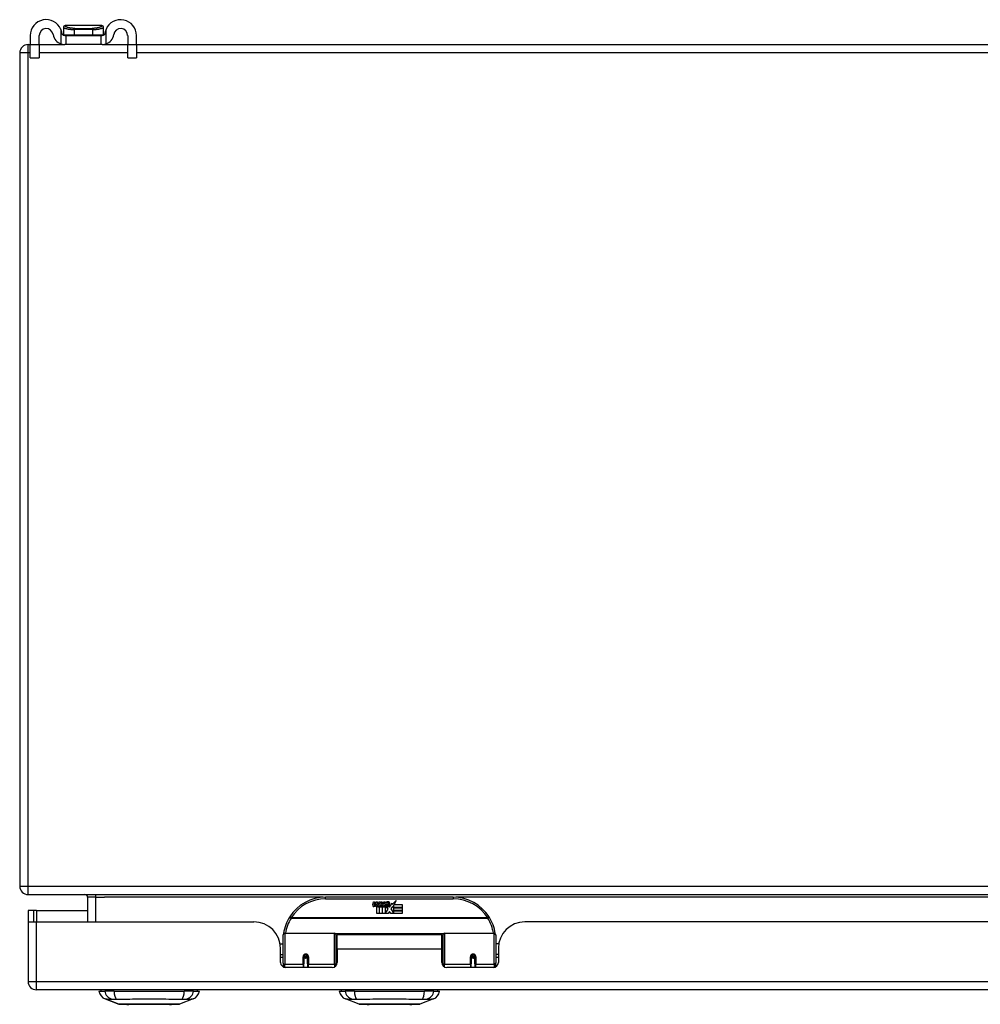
# Model space of a CAD drawing. Header units: inches. Extents: x 19 to 446, y 48 to 210.
# Tile 1 of 29: x 19 to 30, y 48 to 59. Entities that reach past the tile are written whole.
import ezdxf

# ---------------------------------------------------------------- set-up
doc = ezdxf.new("R2010")
doc.units = ezdxf.units.IN
doc.header["$MEASUREMENT"] = 0
doc.layers.add('Visible Edges(ANSI)', color=7, linetype='Continuous', lineweight=25)
doc.layers.add('Visible Tangent Edges(ANSI)', color=7, linetype='Continuous', lineweight=25)

msp = doc.modelspace()

# ---------------------------------------------------------------- linework, layer by layer
at = {"layer": 'Visible Edges(ANSI)'}
for p, q in [((19.038, 59.101), (19.038, 59.1)), ((19.038, 59.1), (19.038, 59.011)), ((19.491, 59.121), (19.057, 59.121)), ((19.51, 59.1), (19.51, 59.101)), ((19.51, 59.011), (19.51, 59.1)), ((18.649, 59.003), (18.649, 58.896)), ((18.754, 58.896), (18.754, 59.003)), ((19.053, 59.003), (19.071, 59.003)), ((19.071, 58.898), (19.071, 59.003)), ((19.071, 59.003), (19.477, 59.003)), ((19.477, 59.003), (19.495, 59.003)), ((19.477, 59.003), (19.477, 58.898)), ((19.794, 59.003), (19.794, 58.896)), ((19.899, 58.896), (19.899, 59.003)), ((18.623, 58.898), (18.649, 58.898)), ((18.649, 58.74), (18.649, 58.896)), ((18.754, 58.898), (19.053, 58.898)), ((18.754, 58.896), (18.754, 58.74)), ((19.071, 58.898), (19.053, 58.898)), ((19.477, 58.898), (19.071, 58.898)), ((19.495, 58.898), (19.477, 58.898)), ((19.495, 58.898), (19.794, 58.898)), ((19.794, 58.74), (19.794, 58.896)), ((19.899, 58.898), (60.425, 58.898)), ((19.899, 58.896), (19.899, 58.74)), ((18.524, 58.799), (18.524, 48.997)), ((18.649, 58.74), (18.754, 58.74)), ((19.794, 58.74), (19.899, 58.74)), ((18.623, 48.898), (60.425, 48.898)), ((19.322, 48.867), (19.322, 48.578)), ((23.622, 48.868), (22.122, 48.868)), ((22.677, 48.779), (22.684, 48.813)), ((22.684, 48.813), (22.697, 48.813)), ((22.697, 48.813), (22.691, 48.779)), ((22.713, 48.791), (22.717, 48.813)), ((22.717, 48.813), (22.731, 48.813)), ((22.731, 48.813), (22.724, 48.779)), ((22.744, 48.768), (22.741, 48.768)), ((22.743, 48.759), (22.744, 48.768)), ((22.747, 48.791), (22.751, 48.813)), ((22.751, 48.813), (22.764, 48.813)), ((22.764, 48.813), (22.755, 48.759)), ((22.761, 48.759), (22.785, 48.785)), ((22.771, 48.813), (22.788, 48.813)), ((22.785, 48.785), (22.771, 48.813)), ((22.79, 48.777), (22.777, 48.759)), ((22.779, 48.756), (22.786, 48.766)), ((22.786, 48.766), (22.786, 48.675)), ((22.788, 48.813), (22.795, 48.794)), ((22.792, 48.777), (22.79, 48.777)), ((22.79, 48.773), (22.798, 48.756)), ((22.79, 48.675), (22.79, 48.773)), ((22.8, 48.759), (22.792, 48.777)), ((22.795, 48.794), (22.797, 48.794)), ((22.797, 48.794), (22.811, 48.813)), ((22.827, 48.813), (22.803, 48.785)), ((22.803, 48.785), (22.816, 48.759)), ((22.811, 48.813), (22.827, 48.813)), ((22.826, 48.789), (22.863, 48.789)), ((22.833, 48.801), (22.833, 48.81)), ((22.861, 48.78), (22.837, 48.78)), ((22.873, 48.752), (22.904, 48.796)), ((22.904, 48.796), (22.906, 48.781)), ((22.906, 48.781), (22.95, 48.828)), ((22.924, 48.777), (22.908, 48.747)), ((22.924, 48.748), (22.924, 48.777)), ((22.95, 48.828), (22.926, 48.78)), ((22.926, 48.78), (23.022, 48.78)), ((23.022, 48.78), (23.022, 48.748)), ((18.69, 48.712), (18.622, 48.712)), ((18.622, 48.712), (18.622, 48.595)), ((18.721, 48.712), (18.69, 48.712)), ((18.69, 48.578), (18.69, 48.712)), ((18.721, 48.712), (19.322, 48.712)), ((22.722, 48.675), (22.722, 48.754)), ((22.752, 48.675), (22.722, 48.675)), ((22.74, 48.762), (22.74, 48.756)), ((22.74, 48.756), (22.752, 48.756)), ((22.755, 48.759), (22.743, 48.759)), ((22.752, 48.756), (22.752, 48.675)), ((22.756, 48.756), (22.779, 48.756)), ((22.756, 48.675), (22.756, 48.756)), ((22.786, 48.675), (22.756, 48.675)), ((22.777, 48.759), (22.761, 48.759)), ((22.857, 48.675), (22.79, 48.675)), ((22.798, 48.756), (22.82, 48.756)), ((22.816, 48.759), (22.8, 48.759)), ((22.82, 48.756), (22.82, 48.676)), ((22.82, 48.676), (22.857, 48.725)), ((22.857, 48.725), (22.836, 48.755)), ((22.871, 48.701), (22.857, 48.675)), ((22.866, 48.763), (22.873, 48.752)), ((22.889, 48.675), (22.871, 48.701)), ((22.907, 48.757), (22.887, 48.729)), ((22.887, 48.729), (22.924, 48.676)), ((23.022, 48.675), (22.889, 48.675)), ((22.908, 48.747), (22.907, 48.757)), ((23.022, 48.748), (22.924, 48.748)), ((22.924, 48.743), (23.022, 48.743)), ((22.924, 48.711), (22.924, 48.743)), ((23.022, 48.711), (22.924, 48.711)), ((22.924, 48.707), (23.022, 48.707)), ((22.924, 48.676), (22.924, 48.707)), ((23.022, 48.743), (23.022, 48.711)), ((23.022, 48.707), (23.022, 48.675)), ((18.622, 48.595), (18.622, 47.877)), ((18.624, 48.578), (18.721, 48.578)), ((18.721, 48.578), (21.279, 48.578)), ((37.931, 48.578), (24.465, 48.578)), ((21.622, 48.093), (21.622, 48.423)), ((21.642, 48.443), (22.227, 48.443)), ((22.243, 48.427), (22.243, 48.089)), ((22.257, 48.255), (22.257, 48.423)), ((23.488, 48.423), (22.257, 48.423)), ((23.488, 48.255), (23.488, 48.423)), ((23.502, 48.089), (23.502, 48.427)), ((23.518, 48.443), (24.103, 48.443)), ((24.122, 48.423), (24.122, 48.093)), ((21.587, 48.318), (21.622, 48.318)), ((22.243, 48.351), (22.257, 48.351)), ((23.502, 48.351), (23.488, 48.351)), ((24.158, 48.318), (24.122, 48.318)), ((21.591, 48.1), (21.591, 48.266)), ((21.591, 48.192), (21.622, 48.192)), ((22.257, 48.255), (22.257, 48.1)), ((23.488, 48.1), (23.488, 48.255)), ((24.153, 48.192), (24.122, 48.192)), ((24.153, 48.266), (24.153, 48.1)), ((21.622, 48.159), (21.591, 48.159)), ((21.622, 48.093), (21.622, 48.048)), ((21.867, 48.176), (21.91, 48.167)), ((21.867, 48.171), (21.867, 48.084)), ((21.904, 48.168), (21.867, 48.168)), ((21.867, 48.041), (21.867, 48.084)), ((21.906, 48.159), (21.87, 48.159)), ((21.91, 48.084), (21.91, 48.171)), ((21.91, 48.084), (21.91, 48.041)), ((22.243, 48.16), (22.257, 48.16)), ((22.243, 48.062), (22.243, 48.089)), ((23.502, 48.16), (23.488, 48.16)), ((23.502, 48.089), (23.502, 48.062)), ((23.878, 48.176), (23.835, 48.167)), ((23.835, 48.171), (23.835, 48.084)), ((23.835, 48.041), (23.835, 48.084)), ((23.875, 48.159), (23.839, 48.159)), ((23.841, 48.168), (23.878, 48.168)), ((23.878, 48.084), (23.878, 48.171)), ((23.878, 48.084), (23.878, 48.041)), ((24.153, 48.159), (24.122, 48.159)), ((24.122, 48.048), (24.122, 48.093)), ((22.198, 48.041), (21.651, 48.041)), ((24.094, 48.041), (23.547, 48.041)), ((60.326, 47.778), (18.721, 47.778)), ((19.456, 47.763), (19.524, 47.763)), ((19.635, 47.763), (19.524, 47.763)), ((19.635, 47.763), (20.458, 47.763)), ((20.569, 47.763), (20.458, 47.763)), ((20.569, 47.763), (20.637, 47.763)), ((22.282, 47.763), (22.35, 47.763)), ((22.461, 47.763), (22.35, 47.763)), ((22.461, 47.763), (23.284, 47.763)), ((23.395, 47.763), (23.284, 47.763)), ((23.395, 47.763), (23.463, 47.763)), ((19.69, 47.608), (19.53, 47.67)), ((20.563, 47.67), (20.403, 47.608)), ((22.516, 47.608), (22.356, 47.67)), ((23.389, 47.67), (23.229, 47.608))]:
    msp.add_line(p, q, dxfattribs=at)
at = {"layer": 'Visible Edges(ANSI)', "flags": 128}
for points in [[(19.022, 59.029), (19.022, 59.031), (19.021, 59.033), (19.021, 59.035), (19.021, 59.037), (19.02, 59.039), (19.02, 59.041), (19.02, 59.043), (19.019, 59.045), (19.019, 59.047), (19.018, 59.049), (19.018, 59.051), (19.017, 59.053), (19.016, 59.055), (19.016, 59.057), (19.015, 59.059), (19.015, 59.061), (19.014, 59.063), (19.013, 59.065), (19.013, 59.067), (19.012, 59.069), (19.011, 59.071), (19.011, 59.073), (19.01, 59.074), (19.009, 59.076)], [(19.539, 59.076), (19.538, 59.074), (19.537, 59.073), (19.537, 59.071), (19.536, 59.069), (19.535, 59.067), (19.535, 59.065), (19.534, 59.063), (19.533, 59.061), (19.533, 59.059), (19.532, 59.057), (19.531, 59.055), (19.531, 59.053), (19.53, 59.051), (19.53, 59.049), (19.529, 59.047), (19.529, 59.045), (19.528, 59.043), (19.528, 59.041), (19.528, 59.039), (19.527, 59.037), (19.527, 59.035), (19.526, 59.033), (19.526, 59.031), (19.526, 59.029)], [(19.053, 59.003), (19.051, 59.003), (19.05, 59.003), (19.048, 59.003), (19.047, 59.003), (19.045, 59.004), (19.043, 59.004), (19.042, 59.005), (19.04, 59.006), (19.039, 59.006), (19.037, 59.007), (19.035, 59.008), (19.034, 59.009), (19.032, 59.011), (19.031, 59.012), (19.03, 59.013), (19.028, 59.015), (19.027, 59.016), (19.026, 59.018), (19.025, 59.02), (19.024, 59.022), (19.024, 59.024), (19.023, 59.025), (19.022, 59.027), (19.022, 59.029)], [(19.526, 59.029), (19.526, 59.027), (19.525, 59.025), (19.524, 59.024), (19.524, 59.022), (19.523, 59.02), (19.522, 59.018), (19.521, 59.016), (19.52, 59.015), (19.518, 59.013), (19.517, 59.012), (19.516, 59.011), (19.514, 59.009), (19.513, 59.008), (19.511, 59.007), (19.509, 59.006), (19.508, 59.006), (19.506, 59.005), (19.505, 59.004), (19.503, 59.004), (19.501, 59.003), (19.5, 59.003), (19.498, 59.003), (19.497, 59.003), (19.495, 59.003)], [(19.009, 58.905), (19.011, 58.904), (19.013, 58.904), (19.015, 58.903), (19.017, 58.903), (19.019, 58.902), (19.021, 58.902), (19.023, 58.901), (19.025, 58.901), (19.027, 58.9), (19.029, 58.9), (19.03, 58.9), (19.032, 58.899), (19.034, 58.899), (19.036, 58.899), (19.038, 58.899), (19.04, 58.898), (19.042, 58.898), (19.043, 58.898), (19.045, 58.898), (19.047, 58.898), (19.048, 58.898), (19.05, 58.898), (19.051, 58.898), (19.053, 58.898)], [(19.495, 58.898), (19.497, 58.898), (19.498, 58.898), (19.5, 58.898), (19.501, 58.898), (19.503, 58.898), (19.505, 58.898), (19.506, 58.898), (19.508, 58.898), (19.51, 58.899), (19.512, 58.899), (19.514, 58.899), (19.516, 58.899), (19.518, 58.9), (19.519, 58.9), (19.521, 58.9), (19.523, 58.901), (19.525, 58.901), (19.527, 58.902), (19.529, 58.902), (19.531, 58.903), (19.533, 58.903), (19.535, 58.904), (19.537, 58.904), (19.539, 58.905)], [(21.628, 48.442), (21.628, 48.442), (21.628, 48.441), (21.628, 48.441), (21.628, 48.441), (21.628, 48.441), (21.628, 48.44), (21.628, 48.44), (21.628, 48.44), (21.628, 48.44), (21.628, 48.439), (21.628, 48.439), (21.628, 48.439), (21.628, 48.439), (21.627, 48.438), (21.627, 48.438), (21.627, 48.438), (21.627, 48.438), (21.627, 48.437), (21.627, 48.437), (21.627, 48.437), (21.627, 48.437), (21.627, 48.436), (21.627, 48.436), (21.627, 48.436)], [(24.118, 48.436), (24.118, 48.436), (24.118, 48.436), (24.118, 48.437), (24.118, 48.437), (24.118, 48.437), (24.118, 48.437), (24.118, 48.438), (24.118, 48.438), (24.118, 48.438), (24.117, 48.438), (24.117, 48.439), (24.117, 48.439), (24.117, 48.439), (24.117, 48.439), (24.117, 48.44), (24.117, 48.44), (24.117, 48.44), (24.117, 48.44), (24.117, 48.441), (24.117, 48.441), (24.117, 48.441), (24.117, 48.441), (24.117, 48.442), (24.117, 48.442)], [(21.867, 48.171), (21.867, 48.173), (21.867, 48.176), (21.868, 48.178), (21.869, 48.181), (21.871, 48.183), (21.873, 48.186), (21.875, 48.187), (21.877, 48.189), (21.88, 48.19), (21.882, 48.191), (21.885, 48.192), (21.888, 48.192), (21.891, 48.192), (21.894, 48.191), (21.897, 48.19), (21.899, 48.189), (21.902, 48.187), (21.904, 48.186), (21.906, 48.183), (21.907, 48.181), (21.908, 48.178), (21.909, 48.176), (21.91, 48.173), (21.91, 48.171)], [(23.835, 48.171), (23.835, 48.173), (23.836, 48.176), (23.837, 48.178), (23.838, 48.181), (23.839, 48.183), (23.841, 48.186), (23.843, 48.187), (23.845, 48.189), (23.848, 48.19), (23.851, 48.191), (23.854, 48.192), (23.857, 48.192), (23.86, 48.192), (23.863, 48.191), (23.865, 48.191), (23.868, 48.189), (23.87, 48.187), (23.872, 48.186), (23.874, 48.183), (23.876, 48.181), (23.877, 48.178), (23.878, 48.176), (23.878, 48.173), (23.878, 48.171)], [(22.256, 48.122), (22.256, 48.122), (22.257, 48.122), (22.257, 48.122), (22.257, 48.123), (22.257, 48.123), (22.257, 48.123), (22.257, 48.123), (22.257, 48.123), (22.257, 48.123), (22.257, 48.123), (22.257, 48.123), (22.257, 48.123), (22.257, 48.123), (22.257, 48.123), (22.257, 48.123), (22.257, 48.123), (22.257, 48.123), (22.257, 48.123), (22.257, 48.123), (22.257, 48.123), (22.257, 48.123), (22.257, 48.124), (22.257, 48.124), (22.257, 48.124)], [(23.488, 48.124), (23.488, 48.124), (23.488, 48.124), (23.488, 48.123), (23.488, 48.123), (23.488, 48.123), (23.488, 48.123), (23.488, 48.123), (23.488, 48.123), (23.488, 48.123), (23.488, 48.123), (23.488, 48.123), (23.488, 48.123), (23.488, 48.123), (23.488, 48.123), (23.488, 48.123), (23.488, 48.123), (23.488, 48.123), (23.488, 48.123), (23.488, 48.123), (23.488, 48.123), (23.488, 48.122), (23.488, 48.122), (23.488, 48.122), (23.488, 48.122)], [(19.691, 47.608), (19.692, 47.608), (19.693, 47.608), (19.695, 47.608), (19.698, 47.608), (19.702, 47.608), (19.707, 47.608), (19.712, 47.608), (19.718, 47.608), (19.725, 47.608), (19.733, 47.608), (19.742, 47.608), (19.751, 47.608), (19.761, 47.608), (19.772, 47.608), (19.783, 47.607), (19.795, 47.607), (19.808, 47.607), (19.821, 47.608), (19.835, 47.608), (19.849, 47.608), (19.864, 47.608), (19.879, 47.608), (19.895, 47.608), (19.911, 47.608), (19.927, 47.608), (19.944, 47.608), (19.96, 47.608), (19.977, 47.608), (19.995, 47.608), (20.012, 47.608), (20.029, 47.608), (20.047, 47.608), (20.064, 47.608), (20.082, 47.608), (20.099, 47.608), (20.116, 47.608), (20.133, 47.608), (20.15, 47.608), (20.167, 47.608), (20.183, 47.608), (20.199, 47.608), (20.214, 47.608), (20.23, 47.608), (20.244, 47.608), (20.259, 47.608), (20.272, 47.608), (20.285, 47.607), (20.298, 47.607), (20.31, 47.607), (20.321, 47.608), (20.332, 47.608), (20.342, 47.608), (20.351, 47.608), (20.36, 47.608), (20.368, 47.608), (20.375, 47.608), (20.381, 47.608), (20.386, 47.608), (20.391, 47.608), (20.395, 47.608), (20.398, 47.608), (20.4, 47.608), (20.401, 47.608), (20.402, 47.608)], [(22.517, 47.608), (22.518, 47.608), (22.519, 47.608), (22.521, 47.608), (22.524, 47.608), (22.528, 47.608), (22.533, 47.608), (22.538, 47.608), (22.544, 47.608), (22.551, 47.608), (22.559, 47.608), (22.568, 47.608), (22.577, 47.608), (22.587, 47.608), (22.598, 47.608), (22.609, 47.607), (22.621, 47.607), (22.634, 47.607), (22.647, 47.608), (22.661, 47.608), (22.675, 47.608), (22.69, 47.608), (22.705, 47.608), (22.72, 47.608), (22.736, 47.608), (22.753, 47.608), (22.769, 47.608), (22.786, 47.608), (22.803, 47.608), (22.82, 47.608), (22.837, 47.608), (22.855, 47.608), (22.872, 47.608), (22.89, 47.608), (22.907, 47.608), (22.925, 47.608), (22.942, 47.608), (22.959, 47.608), (22.976, 47.608), (22.992, 47.608), (23.009, 47.608), (23.025, 47.608), (23.04, 47.608), (23.055, 47.608), (23.07, 47.608), (23.084, 47.608), (23.098, 47.608), (23.111, 47.607), (23.124, 47.607), (23.136, 47.607), (23.147, 47.608), (23.158, 47.608), (23.168, 47.608), (23.177, 47.608), (23.186, 47.608), (23.193, 47.608), (23.201, 47.608), (23.207, 47.608), (23.212, 47.608), (23.217, 47.608), (23.221, 47.608), (23.224, 47.608), (23.226, 47.608), (23.227, 47.608), (23.228, 47.608)]]:
    msp.add_lwpolyline(points, dxfattribs=at)
at = {"layer": 'Visible Edges(ANSI)'}
for centre, radius, start, end in [((18.836, 59.003), 0.188, 23.0739, 180), ((19.711, 59.003), 0.187, 0, 156.9261), ((18.836, 59.003), 0.0825, 8.1564, 180), ((19.057, 59.101), 0.0197, 90, 180), ((19.491, 59.101), 0.0197, 0, 90), ((19.711, 59.003), 0.0825, 0, 171.8436), ((19.053, 59.034), 0.136, 188.1564, 251.2171), ((19.046, 59.011), 0.00787, 180, 218.1289), ((19.502, 59.011), 0.00787, 321.8711, 0), ((19.495, 59.034), 0.136, 288.7829, 351.8436), ((18.623, 58.799), 0.099, 90, 180), ((18.623, 48.997), 0.099, 180, 270), ((19.291, 48.867), 0.031, 0, 90), ((22.122, 48.368), 0.5, 90, 147.7623), ((22.705, 48.773), 0.0288, 169, 198.4748), ((22.688, 48.768), 0.0105, 198.4748, 269.6788), ((22.688, 48.782), 0.0246, 269.6788, 333.9508), ((22.703, 48.777), 0.0123, 169.9922, 203.5487), ((22.697, 48.774), 0.006, 203.5487, 276.1027), ((22.697, 48.781), 0.0126, 276.1027, 327.6083), ((22.668, 48.798), 0.0465, 328.5584, 350.8257), ((22.739, 48.773), 0.0288, 183.6169, 196.9928), ((22.721, 48.767), 0.0101, 196.9928, 269.4776), ((22.721, 48.781), 0.024, 269.4776, 327.4114), ((22.737, 48.777), 0.0123, 170, 203.5571), ((22.731, 48.774), 0.006, 203.5571, 276.03), ((22.73, 48.781), 0.0126, 276.03, 327.5992), ((22.702, 48.799), 0.0465, 327.5992, 350), ((22.852, 48.778), 0.0282, 156.1555, 203.8445), ((22.84, 48.773), 0.0152, 203.8445, 265.0802), ((22.851, 48.753), 0.0607, 81.5605, 107.3343), ((22.844, 48.773), 0.0307, 64.6784, 112.5609), ((22.845, 48.776), 0.00955, 151.4547, 231.1652), ((22.846, 48.777), 0.0109, 231.1652, 289.3797), ((22.844, 48.787), 0.0299, 260.4085, 314.1684), ((22.844, 48.783), 0.0168, 289.3797, 352.9975), ((22.853, 48.792), 0.0096, 343.5261, 64.6784), ((22.857, 48.793), 0.0197, 356.5646, 81.5605), ((22.837, 48.794), 0.0398, 314.1684, 356.5646), ((23.622, 48.368), 0.5, 32.2377, 90), ((22.723, 48.778), 0.024, 268.7952, 316.5849), ((22.844, 48.787), 0.033, 257.079, 313.1785), ((18.721, 48.595), 0.099, 180, 189.8877), ((21.279, 48.266), 0.312, 0, 90), ((22.122, 48.368), 0.5, 147.7623, 171.4919), ((23.622, 48.368), 0.5, 8.5081, 32.2377), ((24.465, 48.266), 0.312, 90, 180), ((21.642, 48.423), 0.0197, 90, 180), ((22.227, 48.427), 0.0157, 0, 90), ((23.518, 48.427), 0.0157, 90, 180), ((24.103, 48.423), 0.0197, 0, 90), ((21.651, 48.1), 0.0591, 180, 270), ((21.888, 48.171), 0.0217, 180, 350.853), ((22.198, 48.1), 0.0591, 270, 0), ((23.547, 48.1), 0.0591, 180, 270), ((23.857, 48.171), 0.0217, 189.147, 0), ((24.094, 48.1), 0.0591, 270, 0), ((18.721, 47.877), 0.099, 180, 270), ((19.573, 47.78), 0.118, 188.6009, 248.7495), ((19.515, 47.755), 0.0394, 143.1301, 168.463), ((20.52, 47.78), 0.118, 291.2505, 351.3991), ((20.578, 47.755), 0.0394, 11.537, 36.8699), ((22.399, 47.78), 0.118, 188.6009, 248.7495), ((22.341, 47.755), 0.0394, 143.1301, 168.463), ((23.346, 47.78), 0.118, 291.2505, 351.3991), ((23.404, 47.755), 0.0394, 11.537, 36.8699), ((19.691, 47.613), 0.00492, 248.7495, 269.7912), ((20.402, 47.613), 0.00492, 270.2088, 291.2505), ((22.517, 47.613), 0.00492, 248.7495, 269.7912), ((23.228, 47.613), 0.00492, 270.2088, 291.2505)]:
    msp.add_arc(centre, radius, start, end, dxfattribs=at)
for centre, start_param, end_param in [((21.888, 48.179), 3.891005, 4.221748), ((23.857, 48.179), 5.20303, 5.533773)]:
    msp.add_ellipse(centre, major_axis=(0.0217, 0), ratio=0.267949, start_param=start_param, end_param=end_param, dxfattribs=at)
at = {"layer": 'Visible Tangent Edges(ANSI)'}
for p, q in [((19.009, 59.076), (19.009, 58.905)), ((19.169, 59.011), (19.169, 59.074)), ((19.379, 59.074), (19.169, 59.074)), ((19.171, 59.088), (19.377, 59.088)), ((19.379, 59.074), (19.379, 59.011)), ((19.539, 58.905), (19.539, 59.076)), ((19.038, 59.011), (19.169, 59.011)), ((19.169, 59.011), (19.379, 59.011)), ((19.379, 59.011), (19.51, 59.011)), ((18.623, 58.799), (18.623, 58.898)), ((18.754, 58.896), (18.649, 58.896)), ((19.899, 58.896), (19.794, 58.896)), ((18.623, 58.799), (18.524, 58.799)), ((18.623, 48.997), (18.623, 58.799)), ((18.649, 58.799), (18.623, 58.799)), ((19.794, 58.799), (18.754, 58.799)), ((60.425, 58.799), (19.899, 58.799)), ((18.524, 48.997), (18.623, 48.997)), ((18.623, 48.898), (18.623, 48.997)), ((18.623, 48.997), (59.658, 48.997)), ((19.421, 48.867), (19.421, 48.898)), ((19.421, 48.867), (19.322, 48.867)), ((19.421, 48.578), (19.421, 48.867)), ((19.421, 48.867), (19.522, 48.867)), ((22.091, 48.867), (19.522, 48.867)), ((22.122, 48.848), (22.122, 48.868)), ((22.122, 48.848), (23.622, 48.848)), ((23.622, 48.868), (23.622, 48.848)), ((38.742, 48.867), (23.654, 48.867)), ((18.721, 48.712), (18.721, 48.578)), ((18.721, 47.877), (18.721, 48.578)), ((21.716, 48.624), (21.7, 48.635)), ((24.029, 48.624), (21.716, 48.624)), ((21.716, 48.62), (21.716, 48.624)), ((21.716, 48.62), (24.029, 48.62)), ((24.045, 48.635), (24.029, 48.624)), ((24.029, 48.624), (24.029, 48.62)), ((21.642, 48.443), (21.642, 48.074)), ((22.227, 48.074), (22.227, 48.443)), ((23.505, 48.435), (22.24, 48.435)), ((23.518, 48.443), (23.518, 48.074)), ((24.103, 48.074), (24.103, 48.443)), ((23.488, 48.255), (22.257, 48.255)), ((21.642, 48.042), (21.642, 48.074)), ((21.857, 48.074), (21.642, 48.074)), ((21.857, 48.074), (21.857, 48.166)), ((21.857, 48.074), (21.857, 48.041)), ((21.92, 48.166), (21.92, 48.074)), ((22.227, 48.074), (21.92, 48.074)), ((21.92, 48.041), (21.92, 48.074)), ((22.227, 48.074), (22.227, 48.049)), ((23.518, 48.049), (23.518, 48.074)), ((23.825, 48.074), (23.518, 48.074)), ((23.825, 48.074), (23.825, 48.166)), ((23.825, 48.074), (23.825, 48.041)), ((23.888, 48.166), (23.888, 48.074)), ((24.103, 48.074), (23.888, 48.074)), ((23.888, 48.041), (23.888, 48.074)), ((24.103, 48.074), (24.103, 48.042)), ((18.622, 47.877), (18.721, 47.877)), ((18.721, 47.778), (18.721, 47.877)), ((18.721, 47.877), (60.326, 47.877)), ((19.53, 47.67), (19.69, 47.608))]:
    msp.add_line(p, q, dxfattribs=at)
at = {"layer": 'Visible Tangent Edges(ANSI)', "flags": 128}
for points in [[(19.038, 59.1), (19.038, 59.099), (19.039, 59.098), (19.04, 59.097), (19.042, 59.096), (19.044, 59.095), (19.047, 59.094), (19.05, 59.092), (19.054, 59.091), (19.058, 59.089), (19.063, 59.088), (19.068, 59.086), (19.074, 59.085), (19.08, 59.083), (19.086, 59.082), (19.093, 59.08), (19.1, 59.079), (19.108, 59.078), (19.116, 59.077), (19.124, 59.076), (19.132, 59.075), (19.141, 59.075), (19.15, 59.074), (19.16, 59.074), (19.169, 59.074)], [(19.171, 59.088), (19.162, 59.088), (19.153, 59.088), (19.145, 59.089), (19.137, 59.09), (19.129, 59.091), (19.121, 59.092), (19.114, 59.093), (19.107, 59.094), (19.1, 59.096), (19.094, 59.097), (19.088, 59.099), (19.083, 59.101), (19.078, 59.103), (19.073, 59.105), (19.069, 59.106), (19.066, 59.108), (19.062, 59.11), (19.06, 59.112), (19.058, 59.113), (19.056, 59.115), (19.055, 59.116), (19.054, 59.117), (19.054, 59.119), (19.055, 59.119)], [(19.055, 59.119), (19.055, 59.12), (19.055, 59.12), (19.055, 59.12), (19.055, 59.12), (19.055, 59.12), (19.055, 59.12), (19.056, 59.12), (19.056, 59.12), (19.056, 59.12), (19.056, 59.121), (19.056, 59.121), (19.056, 59.121), (19.056, 59.121), (19.056, 59.121), (19.056, 59.121), (19.057, 59.121), (19.057, 59.121), (19.057, 59.121), (19.057, 59.121), (19.057, 59.121), (19.057, 59.121), (19.057, 59.121), (19.057, 59.121), (19.057, 59.121)], [(19.493, 59.119), (19.494, 59.119), (19.494, 59.117), (19.493, 59.116), (19.492, 59.115), (19.49, 59.113), (19.488, 59.112), (19.486, 59.11), (19.482, 59.108), (19.479, 59.106), (19.475, 59.105), (19.47, 59.103), (19.465, 59.101), (19.46, 59.099), (19.454, 59.097), (19.448, 59.096), (19.441, 59.094), (19.434, 59.093), (19.427, 59.092), (19.419, 59.091), (19.411, 59.09), (19.403, 59.089), (19.395, 59.088), (19.386, 59.088), (19.377, 59.088)], [(19.379, 59.074), (19.388, 59.074), (19.398, 59.074), (19.407, 59.075), (19.416, 59.075), (19.424, 59.076), (19.432, 59.077), (19.44, 59.078), (19.448, 59.079), (19.455, 59.08), (19.462, 59.082), (19.468, 59.083), (19.474, 59.085), (19.48, 59.086), (19.485, 59.088), (19.49, 59.089), (19.494, 59.091), (19.498, 59.092), (19.501, 59.094), (19.504, 59.095), (19.506, 59.096), (19.508, 59.097), (19.509, 59.098), (19.51, 59.099), (19.51, 59.1)], [(19.491, 59.121), (19.491, 59.121), (19.491, 59.121), (19.491, 59.121), (19.491, 59.121), (19.491, 59.121), (19.491, 59.121), (19.491, 59.121), (19.491, 59.121), (19.491, 59.121), (19.492, 59.121), (19.492, 59.121), (19.492, 59.121), (19.492, 59.121), (19.492, 59.121), (19.492, 59.12), (19.492, 59.12), (19.492, 59.12), (19.493, 59.12), (19.493, 59.12), (19.493, 59.12), (19.493, 59.12), (19.493, 59.12), (19.493, 59.12), (19.493, 59.119)], [(21.92, 48.166), (21.919, 48.17), (21.919, 48.174), (21.918, 48.178), (21.916, 48.182), (21.914, 48.185), (21.911, 48.189), (21.908, 48.192), (21.905, 48.194), (21.901, 48.196), (21.897, 48.198), (21.893, 48.199), (21.888, 48.199), (21.884, 48.199), (21.88, 48.198), (21.876, 48.196), (21.872, 48.194), (21.868, 48.192), (21.865, 48.189), (21.863, 48.185), (21.861, 48.182), (21.859, 48.178), (21.858, 48.174), (21.857, 48.17), (21.857, 48.166)], [(23.888, 48.166), (23.888, 48.17), (23.887, 48.174), (23.886, 48.178), (23.884, 48.182), (23.882, 48.185), (23.88, 48.189), (23.877, 48.192), (23.873, 48.194), (23.869, 48.196), (23.865, 48.198), (23.861, 48.199), (23.857, 48.199), (23.852, 48.199), (23.848, 48.198), (23.844, 48.196), (23.84, 48.194), (23.837, 48.192), (23.834, 48.189), (23.831, 48.185), (23.829, 48.182), (23.827, 48.178), (23.826, 48.174), (23.825, 48.17), (23.825, 48.166)], [(22.256, 48.16), (22.256, 48.157), (22.255, 48.155), (22.254, 48.153), (22.254, 48.15), (22.253, 48.148), (22.253, 48.146), (22.252, 48.143), (22.252, 48.141), (22.251, 48.138), (22.251, 48.136), (22.25, 48.133), (22.25, 48.131), (22.249, 48.129), (22.249, 48.126), (22.249, 48.124), (22.248, 48.121), (22.248, 48.119), (22.247, 48.116), (22.247, 48.114), (22.247, 48.111), (22.246, 48.109), (22.246, 48.107), (22.246, 48.104), (22.245, 48.102)], [(23.5, 48.102), (23.499, 48.104), (23.499, 48.107), (23.499, 48.109), (23.498, 48.111), (23.498, 48.114), (23.498, 48.116), (23.497, 48.119), (23.497, 48.121), (23.496, 48.124), (23.496, 48.126), (23.496, 48.129), (23.495, 48.131), (23.495, 48.133), (23.494, 48.136), (23.494, 48.138), (23.493, 48.141), (23.493, 48.143), (23.492, 48.146), (23.492, 48.148), (23.491, 48.15), (23.491, 48.153), (23.49, 48.155), (23.489, 48.157), (23.489, 48.16)], [(19.53, 47.67), (19.53, 47.67), (19.53, 47.67), (19.531, 47.67), (19.532, 47.67), (19.533, 47.67), (19.535, 47.67), (19.537, 47.67), (19.539, 47.67), (19.541, 47.67), (19.543, 47.67), (19.546, 47.67), (19.549, 47.67), (19.553, 47.669), (19.556, 47.669), (19.56, 47.669), (19.564, 47.669), (19.568, 47.669), (19.573, 47.669), (19.577, 47.669), (19.582, 47.669), (19.587, 47.669), (19.593, 47.669), (19.598, 47.669), (19.607, 47.669)], [(19.607, 47.669), (19.608, 47.669), (19.609, 47.669), (19.611, 47.669), (19.612, 47.669), (19.614, 47.669), (19.616, 47.669), (19.618, 47.669), (19.62, 47.669), (19.621, 47.669), (19.623, 47.669), (19.626, 47.669), (19.628, 47.669), (19.63, 47.669), (19.632, 47.669), (19.634, 47.669), (19.637, 47.669), (19.639, 47.669), (19.642, 47.669), (19.644, 47.669), (19.647, 47.669), (19.65, 47.669), (19.652, 47.669), (19.655, 47.669), (19.658, 47.669)], [(19.658, 47.669), (19.691, 47.669), (19.722, 47.669), (19.754, 47.669), (19.786, 47.669), (19.818, 47.669), (19.85, 47.67), (19.882, 47.67), (19.915, 47.67), (19.948, 47.67), (19.981, 47.67), (20.014, 47.67), (20.047, 47.67), (20.08, 47.67), (20.113, 47.67), (20.146, 47.67), (20.178, 47.67), (20.211, 47.67), (20.243, 47.67), (20.276, 47.669), (20.307, 47.669), (20.339, 47.669), (20.37, 47.669), (20.402, 47.669), (20.435, 47.669)], [(19.772, 47.608), (19.765, 47.608), (19.759, 47.608), (19.753, 47.608), (19.747, 47.608), (19.742, 47.608), (19.737, 47.608), (19.732, 47.608), (19.727, 47.608), (19.723, 47.608), (19.718, 47.608), (19.714, 47.608), (19.711, 47.608), (19.707, 47.608), (19.704, 47.608), (19.702, 47.608), (19.699, 47.608), (19.697, 47.608), (19.695, 47.608), (19.693, 47.608), (19.692, 47.608), (19.691, 47.608), (19.69, 47.608), (19.69, 47.608), (19.69, 47.608)], [(19.819, 47.608), (19.817, 47.608), (19.815, 47.608), (19.813, 47.608), (19.811, 47.608), (19.808, 47.608), (19.806, 47.608), (19.804, 47.608), (19.802, 47.608), (19.8, 47.608), (19.798, 47.608), (19.796, 47.608), (19.794, 47.608), (19.792, 47.608), (19.79, 47.608), (19.789, 47.608), (19.787, 47.608), (19.785, 47.608), (19.783, 47.608), (19.781, 47.608), (19.779, 47.608), (19.777, 47.608), (19.775, 47.608), (19.774, 47.608), (19.772, 47.608)], [(20.274, 47.608), (20.258, 47.608), (20.241, 47.608), (20.223, 47.608), (20.205, 47.608), (20.187, 47.608), (20.167, 47.608), (20.148, 47.608), (20.128, 47.608), (20.108, 47.608), (20.088, 47.608), (20.067, 47.608), (20.047, 47.608), (20.026, 47.608), (20.005, 47.608), (19.985, 47.608), (19.965, 47.608), (19.945, 47.608), (19.925, 47.608), (19.906, 47.608), (19.888, 47.608), (19.869, 47.608), (19.852, 47.608), (19.835, 47.608), (19.819, 47.608)], [(20.321, 47.608), (20.319, 47.608), (20.318, 47.608), (20.316, 47.608), (20.314, 47.608), (20.312, 47.608), (20.31, 47.608), (20.308, 47.608), (20.306, 47.608), (20.304, 47.608), (20.303, 47.608), (20.301, 47.608), (20.299, 47.608), (20.297, 47.608), (20.295, 47.608), (20.293, 47.608), (20.291, 47.608), (20.289, 47.608), (20.287, 47.608), (20.285, 47.608), (20.282, 47.608), (20.28, 47.608), (20.278, 47.608), (20.276, 47.608), (20.274, 47.608)], [(20.403, 47.608), (20.403, 47.608), (20.403, 47.608), (20.402, 47.608), (20.401, 47.608), (20.4, 47.608), (20.398, 47.608), (20.396, 47.608), (20.394, 47.608), (20.391, 47.608), (20.389, 47.608), (20.385, 47.608), (20.382, 47.608), (20.378, 47.608), (20.374, 47.608), (20.37, 47.608), (20.366, 47.608), (20.361, 47.608), (20.356, 47.608), (20.351, 47.608), (20.345, 47.608), (20.34, 47.608), (20.334, 47.608), (20.328, 47.608), (20.321, 47.608)], [(20.435, 47.669), (20.438, 47.669), (20.441, 47.669), (20.443, 47.669), (20.446, 47.669), (20.449, 47.669), (20.451, 47.669), (20.454, 47.669), (20.456, 47.669), (20.458, 47.669), (20.461, 47.669), (20.463, 47.669), (20.465, 47.669), (20.467, 47.669), (20.469, 47.669), (20.471, 47.669), (20.473, 47.669), (20.475, 47.669), (20.477, 47.669), (20.479, 47.669), (20.48, 47.669), (20.482, 47.669), (20.484, 47.669), (20.485, 47.669), (20.486, 47.669)], [(20.486, 47.669), (20.495, 47.669), (20.5, 47.669), (20.506, 47.669), (20.511, 47.669), (20.516, 47.669), (20.52, 47.669), (20.525, 47.669), (20.529, 47.669), (20.533, 47.669), (20.537, 47.669), (20.54, 47.669), (20.544, 47.67), (20.547, 47.67), (20.55, 47.67), (20.552, 47.67), (20.554, 47.67), (20.556, 47.67), (20.558, 47.67), (20.56, 47.67), (20.561, 47.67), (20.562, 47.67), (20.563, 47.67), (20.563, 47.67), (20.563, 47.67)], [(22.356, 47.67), (22.356, 47.67), (22.356, 47.67), (22.357, 47.67), (22.358, 47.67), (22.359, 47.67), (22.361, 47.67), (22.363, 47.67), (22.365, 47.67), (22.367, 47.67), (22.369, 47.67), (22.372, 47.67), (22.375, 47.67), (22.379, 47.669), (22.382, 47.669), (22.386, 47.669), (22.39, 47.669), (22.394, 47.669), (22.399, 47.669), (22.403, 47.669), (22.408, 47.669), (22.413, 47.669), (22.419, 47.669), (22.424, 47.669), (22.433, 47.669)], [(22.433, 47.669), (22.434, 47.669), (22.435, 47.669), (22.437, 47.669), (22.438, 47.669), (22.44, 47.669), (22.442, 47.669), (22.444, 47.669), (22.446, 47.669), (22.447, 47.669), (22.449, 47.669), (22.452, 47.669), (22.454, 47.669), (22.456, 47.669), (22.458, 47.669), (22.46, 47.669), (22.463, 47.669), (22.465, 47.669), (22.468, 47.669), (22.47, 47.669), (22.473, 47.669), (22.476, 47.669), (22.478, 47.669), (22.481, 47.669), (22.484, 47.669)], [(22.484, 47.669), (22.517, 47.669), (22.548, 47.669), (22.58, 47.669), (22.611, 47.669), (22.643, 47.669), (22.676, 47.67), (22.708, 47.67), (22.741, 47.67), (22.773, 47.67), (22.806, 47.67), (22.839, 47.67), (22.872, 47.67), (22.905, 47.67), (22.938, 47.67), (22.971, 47.67), (23.004, 47.67), (23.037, 47.67), (23.069, 47.67), (23.101, 47.669), (23.133, 47.669), (23.165, 47.669), (23.196, 47.669), (23.228, 47.669), (23.261, 47.669)], [(22.598, 47.608), (22.591, 47.608), (22.585, 47.608), (22.579, 47.608), (22.574, 47.608), (22.568, 47.608), (22.563, 47.608), (22.558, 47.608), (22.553, 47.608), (22.549, 47.608), (22.544, 47.608), (22.541, 47.608), (22.537, 47.608), (22.534, 47.608), (22.53, 47.608), (22.528, 47.608), (22.525, 47.608), (22.523, 47.608), (22.521, 47.608), (22.519, 47.608), (22.518, 47.608), (22.517, 47.608), (22.516, 47.608), (22.516, 47.608), (22.516, 47.608)], [(22.645, 47.608), (22.643, 47.608), (22.641, 47.608), (22.639, 47.608), (22.636, 47.608), (22.634, 47.608), (22.632, 47.608), (22.63, 47.608), (22.628, 47.608), (22.626, 47.608), (22.624, 47.608), (22.622, 47.608), (22.62, 47.608), (22.618, 47.608), (22.616, 47.608), (22.614, 47.608), (22.613, 47.608), (22.611, 47.608), (22.609, 47.608), (22.607, 47.608), (22.605, 47.608), (22.603, 47.608), (22.601, 47.608), (22.6, 47.608), (22.598, 47.608)], [(23.1, 47.608), (23.084, 47.608), (23.067, 47.608), (23.049, 47.608), (23.031, 47.608), (23.013, 47.608), (22.993, 47.608), (22.974, 47.608), (22.954, 47.608), (22.934, 47.608), (22.914, 47.608), (22.893, 47.608), (22.872, 47.608), (22.852, 47.608), (22.831, 47.608), (22.811, 47.608), (22.791, 47.608), (22.771, 47.608), (22.751, 47.608), (22.732, 47.608), (22.713, 47.608), (22.695, 47.608), (22.678, 47.608), (22.661, 47.608), (22.645, 47.608)], [(23.147, 47.608), (23.145, 47.608), (23.144, 47.608), (23.142, 47.608), (23.14, 47.608), (23.138, 47.608), (23.136, 47.608), (23.134, 47.608), (23.132, 47.608), (23.13, 47.608), (23.129, 47.608), (23.127, 47.608), (23.125, 47.608), (23.123, 47.608), (23.121, 47.608), (23.119, 47.608), (23.117, 47.608), (23.115, 47.608), (23.113, 47.608), (23.111, 47.608), (23.108, 47.608), (23.106, 47.608), (23.104, 47.608), (23.102, 47.608), (23.1, 47.608)], [(23.229, 47.608), (23.229, 47.608), (23.229, 47.608), (23.228, 47.608), (23.227, 47.608), (23.226, 47.608), (23.224, 47.608), (23.222, 47.608), (23.22, 47.608), (23.217, 47.608), (23.214, 47.608), (23.211, 47.608), (23.208, 47.608), (23.204, 47.608), (23.2, 47.608), (23.196, 47.608), (23.192, 47.608), (23.187, 47.608), (23.182, 47.608), (23.177, 47.608), (23.171, 47.608), (23.166, 47.608), (23.16, 47.608), (23.154, 47.608), (23.147, 47.608)], [(23.261, 47.669), (23.264, 47.669), (23.267, 47.669), (23.269, 47.669), (23.272, 47.669), (23.275, 47.669), (23.277, 47.669), (23.28, 47.669), (23.282, 47.669), (23.284, 47.669), (23.287, 47.669), (23.289, 47.669), (23.291, 47.669), (23.293, 47.669), (23.295, 47.669), (23.297, 47.669), (23.299, 47.669), (23.301, 47.669), (23.303, 47.669), (23.305, 47.669), (23.307, 47.669), (23.308, 47.669), (23.31, 47.669), (23.311, 47.669), (23.312, 47.669)], [(23.312, 47.669), (23.321, 47.669), (23.326, 47.669), (23.332, 47.669), (23.337, 47.669), (23.342, 47.669), (23.346, 47.669), (23.351, 47.669), (23.355, 47.669), (23.359, 47.669), (23.363, 47.669), (23.366, 47.669), (23.37, 47.67), (23.373, 47.67), (23.376, 47.67), (23.378, 47.67), (23.38, 47.67), (23.382, 47.67), (23.384, 47.67), (23.386, 47.67), (23.387, 47.67), (23.388, 47.67), (23.389, 47.67), (23.389, 47.67), (23.389, 47.67)]]:
    msp.add_lwpolyline(points, dxfattribs=at)
at = {"layer": 'Visible Tangent Edges(ANSI)'}
for centre, radius, start, end in [((22.122, 48.368), 0.48, 90, 147.7623), ((23.622, 48.368), 0.48, 32.2377, 90), ((22.122, 48.364), 0.48, 147.7623, 170.5651), ((23.622, 48.364), 0.48, 9.4349, 32.2377), ((19.691, 47.613), 0.00492, 248.7495, 269.7912)]:
    msp.add_arc(centre, radius, start, end, dxfattribs=at)
for centre, major_axis, ratio, start_param, end_param in [((19.057, 59.1), (-0.0197, 0), 0.9973, 4.854218, 6.283185), ((19.176, 59.074), (0, 0.0197), 0.333333, 0.778875, 1.570796), ((19.372, 59.074), (0, 0.0197), 0.333333, 4.712389, 5.50431), ((19.491, 59.1), (0.0197, 0), 0.9973, 0, 1.428968), ((19.172, 59.011), (0, -0.00787), 0.333333, 4.712389, 6.283185), ((19.376, 59.011), (0, -0.00787), 0.333333, 0, 1.570796), ((21.716, 48.624), (-0.0167, 0.0105), 0.161367, 0, 1.672214), ((24.029, 48.624), (0.0167, 0.0105), 0.161367, 4.610972, 6.283185), ((21.647, 48.439), (-0.0195, 0.0029), 0.187781, 0, 0.58509), ((24.098, 48.439), (0.0195, 0.0029), 0.187781, 5.698095, 6.283185), ((21.642, 48.093), (-0.0197, 0), 0.965926, 0, 1.570796), ((21.857, 48.171), (0.00984, 0), 0.476565, 4.712389, 6.283185), ((21.857, 48.084), (0.00984, 0), 0.965926, 4.712389, 6.283185), ((21.92, 48.171), (-0.00984, 0), 0.476565, 0, 1.570796), ((21.92, 48.084), (-0.00984, 0), 0.965926, 0, 1.570796), ((22.227, 48.089), (0.0157, 0), 0.965926, 4.712389, 6.283185), ((23.518, 48.089), (-0.0157, 0), 0.965926, 0, 1.570796), ((23.825, 48.171), (0.00984, 0), 0.476565, 4.712389, 6.283185), ((23.825, 48.084), (0.00984, 0), 0.965926, 4.712389, 6.283185), ((23.888, 48.171), (-0.00984, 0), 0.476565, 0, 1.570796), ((23.888, 48.084), (-0.00984, 0), 0.965926, 0, 1.570796), ((24.103, 48.093), (0.0197, 0), 0.965926, 4.712389, 6.283185), ((19.634, 47.783), (0.016, -0.117), 0.948273, 4.754759, 5.892029), ((19.672, 47.783), (-0.005, -0.118), 0.314585, 4.896593, 6.033863), ((20.421, 47.783), (0.005, -0.118), 0.314585, 0.249322, 1.386592), ((20.459, 47.783), (-0.016, -0.117), 0.948273, 0.391156, 1.528426), ((22.46, 47.783), (0.016, -0.117), 0.948273, 4.754759, 5.892029), ((22.498, 47.783), (-0.005, -0.118), 0.314585, 4.896593, 6.033863), ((23.247, 47.783), (0.005, -0.118), 0.314585, 0.249322, 1.386592), ((23.285, 47.783), (-0.016, -0.117), 0.948273, 0.391156, 1.528426)]:
    msp.add_ellipse(centre, major_axis=major_axis, ratio=ratio, start_param=start_param, end_param=end_param, dxfattribs=at)

doc.saveas('drawing.dxf')
